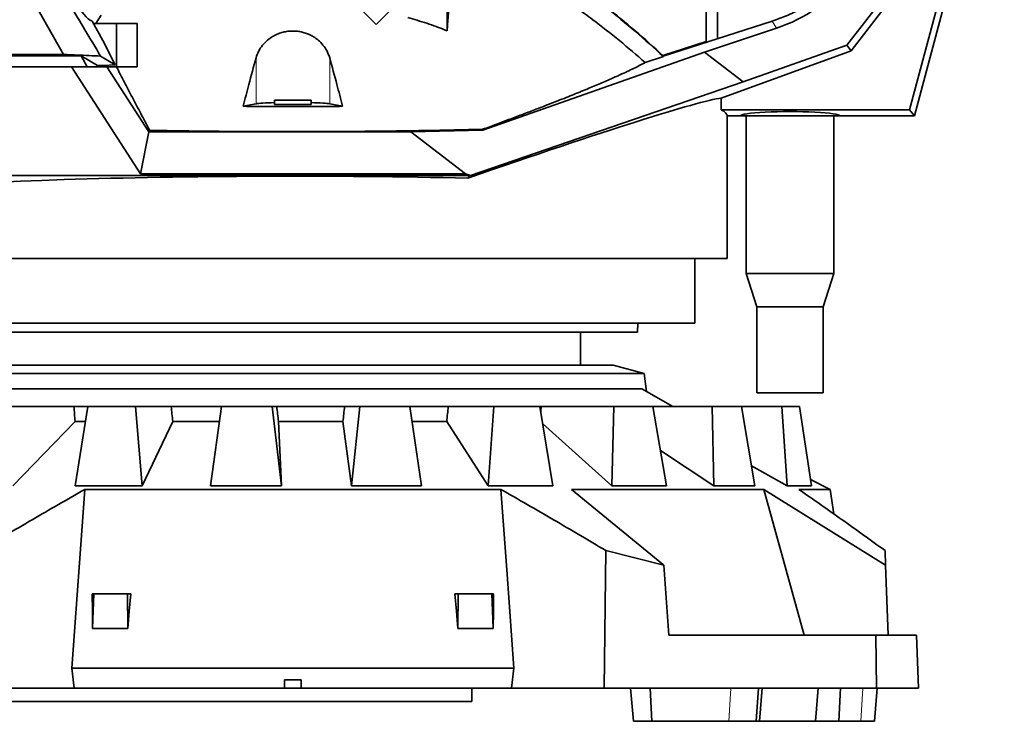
# Model space of a CAD drawing. Header units: millimetres. Extents: x 0 to 11920, y 0 to 8400.
# Tile 15 of 55: x 2583 to 3178, y 4955 to 5379. Entities that reach past the tile are written whole.
import ezdxf

# ---------------------------------------------------------------- set-up
doc = ezdxf.new("R2010")
doc.units = ezdxf.units.MM
doc.header["$LTSCALE"] = 20
doc.styles.add('SLDTEXTSTYLE0', font='TXT', dxfattribs={"width": 0.605})
doc.dimstyles.new('SLDDIMSTYLE1', dxfattribs={"dimtxt": 70, "dimasz": 70, "dimexe": 0, "dimexo": 0.0625, "dimgap": 17.5, "dimtad": 1, "dimdec": 0, "dimrnd": 1e-09, "dimzin": 12, "dimdsep": 46, "dimtxsty": 'SLDTEXTSTYLE0', "dimsah": 1, "dimcen": 0.09, "dimadec": 0, "dimazin": 3, "dimtfac": 1, "dimtofl": 0, "dimtmove": 0, "dimatfit": 3, "dimfxl": 1, "dimfrac": 2, "dimtolj": 1, "dimtzin": 12, "dimarcsym": 0})

# ---------------------------------------------------------------- blocks, each defined once
blk = doc.blocks.new('_D_3')
at = {"color": 7, "linetype": 'Continuous', "lineweight": 0}
for p, q in [((2883.23, 7276.52), (1736.46, 7276.52)), ((1766.46, 7276.52), (1766.46, 4955.37)), ((2388.89, 4955.37), (1736.46, 4955.37))]:
    blk.add_line(p, q, dxfattribs=at)
at = {"color": 7, "linetype": 'Continuous', "lineweight": 18}
for points in [[(1766.46, 7276.52), (1756.46, 7206.52), (1776.46, 7206.52)], [(1766.46, 4955.37), (1776.46, 5025.37), (1756.46, 5025.37)]]:
    blk.add_solid(points, dxfattribs=at)
at = {"color": 7, "linetype": 'Continuous', "lineweight": 18, "insert": (1676.23, 6009), "char_height": 70, "attachment_point": 1, "rotation": 90, "style": 'SLDTEXTSTYLE0'}
blk.add_mtext('2321', dxfattribs=at)

msp = doc.modelspace()

# ---------------------------------------------------------------- linework, layer by layer
at = {"color": 7, "linetype": 'Continuous', "lineweight": 35}
for p, q in [((3177.51, 5485), (3082.45, 5363.57)), ((2539.99, 5480.94), (2609.93, 5357.88)), ((2997.62, 5365.65), (2997.62, 5448.76)), ((3085.02, 5360.06), (3153.86, 5449.46)), ((3120.37, 5324.49), (3153.86, 5449.46)), ((3123.23, 5320.77), (3158.77, 5453.4)), ((3004.46, 5442.83), (3004.46, 5367.37)), ((2841.3, 5372.21), (2841.33, 5419.12)), ((2798.51, 5376), (2839.19, 5416.96)), ((2764.45, 5409.82), (2798.51, 5376)), ((2625.59, 5378.77), (2627.09, 5377.88)), ((2627.09, 5377.88), (2633.5, 5366.32)), ((2632.53, 5381.68), (2629.25, 5376.47)), ((2971.6, 5356.81), (3037.36, 5377.95)), ((2641.77, 5376.47), (2627.88, 5376.47)), ((2641.77, 5376.47), (2641.77, 5350.47)), ((2654.22, 5376.47), (2641.77, 5376.47)), ((2654.22, 5350.34), (2654.22, 5376.47)), ((2654.25, 5376.47), (2654.22, 5376.47)), ((2996.53, 5359.32), (3040.12, 5373.81)), ((2641.09, 5351.67), (2633.5, 5366.32)), ((2997.62, 5365.65), (2971.53, 5357.26)), ((2998.3, 5365.39), (2997.62, 5365.65)), ((2862.82, 5312.08), (2996.53, 5359.32)), ((3019.94, 5341.29), (2996.53, 5359.32)), ((3006.76, 5331.57), (3085.02, 5360.06)), ((3082.45, 5363.57), (3019.94, 5341.29)), ((3082.45, 5363.57), (3085.02, 5360.06)), ((2438.55, 5357.02), (2619.91, 5357.02)), ((2463.25, 5357.88), (2609.93, 5357.88)), ((2619.91, 5357.02), (2620.56, 5357.01)), ((2620.56, 5357.01), (2624.19, 5350.47)), ((2630.42, 5351.2), (2620.56, 5357.01)), ((2632.23, 5356.88), (2641.09, 5351.67)), ((2971.83, 5356.6), (2960.81, 5353.06)), ((2971.53, 5357.26), (2971.45, 5356.93)), ((2614.62, 5350.47), (2466.2, 5350.47)), ((2656.22, 5285.85), (2614.62, 5350.47)), ((2614.62, 5350.47), (2636.05, 5350.47)), ((2630.42, 5351.2), (2633.5, 5351.2)), ((2630.82, 5350.47), (2630.42, 5351.2)), ((2633.5, 5351.2), (2641.09, 5351.67)), ((2636.05, 5350.47), (2661.36, 5311.16)), ((2641.77, 5350.47), (2636.05, 5350.47)), ((2650.23, 5350.47), (2641.77, 5350.47)), ((2650.23, 5350.47), (2654.22, 5350.34)), ((3019.94, 5341.29), (2855.34, 5284.88)), ((2737.23, 5330.27), (2737.23, 5327.77)), ((2737.23, 5330.27), (2748.23, 5330.27)), ((2748.23, 5330.27), (2759.23, 5330.27)), ((2759.23, 5327.77), (2759.23, 5330.27)), ((3006.76, 5324.49), (3006.76, 5331.57)), ((2718.31, 5326.57), (2726.01, 5328.08)), ((2737.23, 5327.77), (2759.23, 5327.77)), ((2770.44, 5328.08), (2778.15, 5326.57)), ((3006.76, 5324.49), (3120.37, 5324.49)), ((3120.37, 5324.49), (3123.23, 5320.77)), ((3010.23, 5234.77), (3010.23, 5320.77)), ((3010.23, 5320.77), (3018.23, 5320.77)), ((3078.23, 5320.77), (3018.23, 5320.77)), ((3021.73, 5320.77), (3021.73, 5225.57)), ((3074.73, 5225.57), (3074.73, 5320.77)), ((3078.23, 5320.77), (3123.23, 5320.77)), ((2661.36, 5311.16), (2661.87, 5312.07)), ((2819.5, 5311.16), (2862.82, 5312.08)), ((2862.73, 5312.7), (2862.82, 5312.08)), ((2661.36, 5311.16), (2656.22, 5285.85)), ((2661.36, 5311.16), (2819.5, 5311.16)), ((2819.5, 5311.16), (2852.36, 5285.85)), ((2855.04, 5284.77), (2486.48, 5284.77)), ((2852.36, 5285.85), (2656.22, 5285.85)), ((2855.34, 5284.88), (2852.36, 5285.85)), ((2855.04, 5284.77), (2853.82, 5283.24)), ((2855.04, 5284.77), (2855.34, 5284.88)), ((3010.23, 5234.77), (2486.23, 5234.77)), ((2990.73, 5195.77), (2990.73, 5234.77)), ((3021.73, 5225.57), (3028.23, 5205.57)), ((3074.73, 5225.57), (3021.73, 5225.57)), ((3068.23, 5205.57), (3074.73, 5225.57)), ((3028.23, 5205.57), (3028.23, 5153.57)), ((3068.23, 5205.57), (3028.23, 5205.57)), ((3068.23, 5153.57), (3068.23, 5205.57)), ((2990.73, 5195.77), (2505.73, 5195.77)), ((2956.23, 5190.27), (2956.46, 5195.77)), ((2956.23, 5190.27), (2540.23, 5190.27)), ((2921.73, 5170.37), (2921.73, 5190.27)), ((2941.46, 5170.37), (2555, 5170.37)), ((2960.23, 5165.37), (2941.46, 5170.37)), ((2538.19, 5165.37), (2960.23, 5165.37)), ((2961.57, 5154.41), (2960.23, 5165.37)), ((2537.13, 5155.99), (2958.79, 5155.99)), ((2977.54, 5145.38), (2958.79, 5155.99)), ((2961.57, 5154.41), (2977.54, 5145.38)), ((3068.23, 5153.57), (3028.23, 5153.57)), ((2616.14, 5145.37), (2577.47, 5145.37)), ((2616.14, 5145.37), (2624.39, 5145.37)), ((2616.82, 5097.56), (2624.48, 5145.37)), ((2653.33, 5145.37), (2624.48, 5145.37)), ((2657.22, 5097.56), (2653.33, 5145.37)), ((2674.82, 5145.37), (2653.33, 5145.37)), ((2674.82, 5145.37), (2705.05, 5145.37)), ((2698.47, 5097.56), (2705.08, 5145.37)), ((2735.66, 5145.37), (2705.08, 5145.37)), ((2741.3, 5097.56), (2735.66, 5145.37)), ((2738.51, 5145.37), (2735.66, 5145.37)), ((2738.51, 5145.37), (2779.47, 5145.37)), ((2788.61, 5145.37), (2779.47, 5145.37)), ((2783.52, 5097.56), (2788.61, 5145.37)), ((2818.85, 5145.37), (2788.61, 5145.37)), ((2825.86, 5097.56), (2818.85, 5145.37)), ((2818.85, 5145.37), (2841.96, 5145.37)), ((2869.4, 5145.37), (2841.96, 5145.37)), ((2866.17, 5097.56), (2869.4, 5145.37)), ((2897.22, 5145.37), (2869.4, 5145.37)), ((2905.13, 5097.56), (2897.22, 5145.37)), ((2897.23, 5145.37), (2898.06, 5145.37)), ((2941.92, 5145.37), (2898.06, 5145.37)), ((2940.77, 5097.56), (2941.92, 5145.37)), ((2965.44, 5145.37), (2941.92, 5145.37)), ((2973.7, 5097.56), (2965.44, 5145.37)), ((3001.25, 5145.37), (2965.44, 5145.37)), ((2977.54, 5145.38), (2977.56, 5145.37)), ((3002.25, 5097.56), (3001.25, 5145.37)), ((3018.86, 5145.37), (3001.25, 5145.37)), ((3026.91, 5097.56), (3018.86, 5145.37)), ((3043.33, 5145.37), (3018.86, 5145.37)), ((3046.43, 5097.56), (3043.33, 5145.37)), ((3053.83, 5145.37), (3043.33, 5145.37)), ((3061.13, 5097.56), (3053.83, 5145.37)), ((2616.82, 5136.38), (2579.33, 5097.56)), ((2616.82, 5136.38), (2622.96, 5136.38)), ((2675.74, 5136.38), (2657.22, 5097.56)), ((2675.74, 5136.38), (2703.8, 5136.38)), ((2739.59, 5136.38), (2741.3, 5097.56)), ((2739.59, 5136.38), (2778.43, 5136.38)), ((2783.52, 5097.56), (2778.43, 5136.38)), ((2820.19, 5136.38), (2841.11, 5136.38)), ((2866.17, 5097.56), (2841.11, 5136.38)), ((2940.77, 5097.56), (2898.93, 5135.07)), ((3002.25, 5097.56), (2970.01, 5118.92)), ((3046.43, 5097.56), (3024.9, 5109.51)), ((2616.82, 5097.56), (2657.22, 5097.56)), ((2741.3, 5097.56), (2698.47, 5097.56)), ((2825.86, 5097.56), (2783.52, 5097.56)), ((2905.13, 5097.56), (2866.17, 5097.56)), ((2973.7, 5097.56), (2940.77, 5097.56)), ((3026.91, 5097.56), (3002.25, 5097.56)), ((3046.43, 5097.56), (3061.13, 5097.56)), ((3072.5, 5095.37), (3060.55, 5101.39)), ((2622.71, 5095.37), (2614.83, 4987.37)), ((2622.71, 5095.37), (2873.75, 5095.37)), ((2916.3, 5095.37), (3032.31, 5095.37)), ((2916.3, 5095.37), (2972.1, 5049.59)), ((3105.86, 5049.57), (3032.31, 5095.37)), ((3056.66, 5007.37), (3032.31, 5095.37)), ((3053.54, 5095.37), (3072.5, 5095.37)), ((3074.59, 5080.59), (3072.5, 5095.37)), ((2936.08, 4975.37), (2937.09, 5058.44)), ((2972.1, 5049.59), (2937.09, 5058.44)), ((3105.55, 5058.44), (3105.86, 5049.57)), ((2972.1, 5049.59), (2975.01, 5007.37)), ((3105.86, 5049.57), (3107.33, 5007.37)), ((2627.18, 5032.37), (2628.13, 5032.37)), ((2627.33, 5011.42), (2628.13, 5032.37)), ((2628.13, 5032.37), (2648.52, 5032.37)), ((2648.61, 5011.42), (2648.52, 5032.37)), ((2648.52, 5032.37), (2650.46, 5032.37)), ((2846, 5032.37), (2847.94, 5032.37)), ((2847.85, 5011.42), (2847.94, 5032.37)), ((2847.94, 5032.37), (2868.33, 5032.37)), ((2869.12, 5011.42), (2868.33, 5032.37)), ((2868.33, 5032.37), (2869.28, 5032.37)), ((2648.61, 5011.42), (2627.33, 5011.42)), ((2869.12, 5011.42), (2847.85, 5011.42)), ((2975.01, 5007.37), (3099.94, 5007.37)), ((3100.4, 4975.37), (3099.94, 5007.37)), ((3099.94, 5007.37), (3124.53, 5007.37)), ((3124.53, 5007.37), (3125.65, 4975.37)), ((2614.83, 4987.37), (2616.21, 4975.37)), ((2614.83, 4987.37), (2881.63, 4987.37)), ((2881.63, 4987.37), (2880.25, 4975.37)), ((2743.23, 4980.37), (2753.23, 4980.37)), ((2743.23, 4980.37), (2743.23, 4975.37)), ((2753.23, 4980.37), (2753.23, 4975.37)), ((2616.21, 4975.37), (2560.37, 4975.37)), ((2616.21, 4975.37), (2743.23, 4975.37)), ((2753.23, 4975.37), (2743.23, 4975.37)), ((2753.23, 4975.37), (2880.25, 4975.37)), ((2856.23, 4975.37), (2856.23, 4967.27)), ((2880.25, 4975.37), (2936.08, 4975.37)), ((3100.4, 4975.37), (2936.08, 4975.37)), ((2951.98, 4975.37), (2953.73, 4955.37)), ((2963.75, 4975.37), (2964.86, 4955.37)), ((3027.79, 4955.37), (3029.29, 4975.37)), ((3029.73, 4955.37), (3031.48, 4975.37)), ((3065.29, 4975.37), (3063.64, 4955.37)), ((3078.6, 4975.37), (3077.58, 4955.37)), ((3099.12, 4955.37), (3100.87, 4975.37)), ((3125.65, 4975.37), (3100.4, 4975.37)), ((2856.23, 4967.27), (2543.76, 4967.27)), ((2964.86, 4955.37), (2953.73, 4955.37)), ((2964.86, 4955.37), (3011.36, 4955.37)), ((3011.36, 4955.37), (3027.79, 4955.37)), ((3029.73, 4955.37), (3027.79, 4955.37)), ((3063.64, 4955.37), (3029.68, 4955.37)), ((3077.58, 4955.37), (3063.64, 4955.37)), ((3077.58, 4955.37), (3090.84, 4955.37)), ((3090.84, 4955.37), (3099.12, 4955.37))]:
    msp.add_line(p, q, dxfattribs=at)
at = {"color": 8, "linetype": 'Continuous', "lineweight": 18}
for p, q in [((3040.12, 5373.81), (3037.36, 5377.95)), ((2726.01, 5355.85), (2726.01, 5328.08)), ((2770.44, 5355.85), (2770.44, 5328.08)), ((2964.86, 4955.37), (2963.89, 4975.37)), ((3011.36, 4955.37), (3012.43, 4975.37)), ((3090.84, 4955.37), (3092.23, 4975.37))]:
    msp.add_line(p, q, dxfattribs=at)
at = {"color": 7, "linetype": 'Continuous', "lineweight": 35, "flags": 128}
for points in [[(2881.63, 4987.37), (2877.69, 5041.43), (2873.75, 5095.37)], [(2627.33, 5011.42), (2627.25, 5021.89), (2627.18, 5032.37)], [(2650.46, 5032.37), (2649.53, 5021.89), (2648.61, 5011.42)], [(2847.85, 5011.42), (2846.92, 5021.89), (2846, 5032.37)], [(2869.28, 5032.37), (2869.2, 5021.89), (2869.12, 5011.42)]]:
    msp.add_lwpolyline(points, dxfattribs=at)
at = {"color": 7, "linetype": 'Continuous', "lineweight": 35}
for radius, start, end in [(600.17, 47.21686, 51.54529), (600.45, 47.28028, 51.55459)]:
    msp.add_arc((2564.17, 4916.12), radius, start, end, dxfattribs=at)
for centre, major_axis, ratio, start_param, end_param in [((2532.02, 5548.53), (-94.46, 169.94), 0.045807, 2.226019, 3.063777), ((3010.25, 5465.87), (-2.27, 96.87), 0.987061, 3.435538, 3.990352), ((2748.23, 5235.9), (261.98, 95.47), 0.03281, 0.150978, 1.144037), ((2748.23, 5327.77), (23, 0), 0.052408, 2.06947, 2.879793), ((2748.23, 5327.77), (23, 0), 0.052408, 0.261799, 1.072123), ((2748.23, 5320.77), (262, 0), 0.087489, 0, 0.162934), ((3048.23, 5320.77), (30, 0), 0.087489, 0, 3.141593), ((2748.23, 5270.67), (262, 0), 0.052408, 1.155993, 3.095775), ((2857.49, 4093.19), (-256.87, 2465.08), 0.058617, 1.123707, 1.127735), ((2871.61, 4093.19), (-289.37, 2465.11), 0.03248, 1.126002, 1.13003), ((2877.32, 4093.19), (-302.45, 2465.13), 0.004295, 1.129288, 1.133316), ((2620.07, 4093.19), (300.32, 2465.12), 0.013808, 5.151025, 5.155052), ((2628.66, 4093.19), (280.63, 2465.1), 0.041507, 5.154068, 5.158096), ((2645.39, 4093.19), (242.01, 2465.07), 0.066572, 5.158288, 5.159906)]:
    msp.add_ellipse(centre, major_axis=major_axis, ratio=ratio, start_param=start_param, end_param=end_param, dxfattribs=at)
for points, knots in [([(2632.23, 5356.88), (2629.08, 5362.17), (2622.93, 5372.48), (2613.93, 5387.57), (2605.39, 5401.9), (2597.3, 5415.47), (2589.66, 5428.28), (2582.48, 5440.33), (2575.69, 5451.7), (2569.32, 5462.4), (2563.36, 5472.39), (2558.42, 5480.67), (2554.43, 5487.37), (2552.03, 5491.38), (2550.54, 5493.9), (2549.87, 5495.02), (2549.21, 5496.12), (2548.56, 5497.2), (2547.93, 5498.27), (2547.3, 5499.32), (2545.46, 5502.4), (2542.41, 5507.53), (2538.16, 5514.65), (2533.83, 5521.92), (2529.58, 5529.04), (2524.85, 5537.01), (2519.65, 5545.91), (2513.85, 5555.95), (2507.93, 5566.34), (2502.66, 5575.71), (2498.02, 5584.03), (2494.07, 5591.17), (2489.4, 5599.58), (2485.11, 5607.32), (2481.65, 5613.57), (2479.91, 5616.7), (2479.05, 5618.26), (2478.61, 5619.04), (2478.4, 5619.43), (2478.29, 5619.63), (2478.24, 5619.73), (2478.21, 5619.78), (2478.19, 5619.8), (2478.19, 5619.81), (2478.18, 5619.82), (2478.18, 5619.82), (2478.18, 5619.82), (2478.18, 5619.82), (2478.18, 5619.82), (2478.18, 5619.83), (2478.18, 5619.83), (2478.18, 5619.83), (2478.18, 5619.83), (2478.18, 5619.83), (2478.03, 5620.09), (2477.64, 5620.81), (2476.84, 5622.24), (2475.68, 5624.34), (2474.12, 5627.14), (2472.72, 5629.68), (2471.57, 5631.75), (2470.8, 5633.15), (2469.98, 5634.62), (2469.12, 5636.18), (2468.22, 5637.8), (2467.27, 5639.51), (2462.67, 5647.81), (2458.38, 5655.55), (2454.42, 5662.7)], [0, 0, 0, 0, 0.055151, 0.107657, 0.157516, 0.204729, 0.249296, 0.291218, 0.330493, 0.368062, 0.402843, 0.434834, 0.454421, 0.472792, 0.476749, 0.480645, 0.48448, 0.488254, 0.491966, 0.495617, 0.499207, 0.524168, 0.549128, 0.573457, 0.599961, 0.623922, 0.654945, 0.686096, 0.717566, 0.748988, 0.769194, 0.790783, 0.811704, 0.843087, 0.858778, 0.866624, 0.870547, 0.872508, 0.873489, 0.873979, 0.874224, 0.874347, 0.874408, 0.874439, 0.874454, 0.874462, 0.874466, 0.874467, 0.874468, 0.874469, 0.874469, 0.874469, 0.874469, 0.874469, 0.874469, 0.876831, 0.88076, 0.88702, 0.895246, 0.905437, 0.909311, 0.913407, 0.917727, 0.92227, 0.927035, 0.932024, 0.937235, 1, 1, 1, 1]), ([(2842.56, 5388.89), (2842.35, 5386.25), (2841.92, 5380.87), (2841.51, 5375.13), (2841.3, 5372.21)], [0, 0, 0, 0, 0.49096, 1, 1, 1, 1]), ([(3037.36, 5377.95), (3040.28, 5378.98), (3046.1, 5381.04), (3054.42, 5385.12), (3059.59, 5388.45), (3062.17, 5390.11)], [0, 0, 0, 0, 0.3347792, 0.6681096, 1, 1, 1, 1]), ([(2960.81, 5353.06), (2955.67, 5357.49), (2945.37, 5366.36), (2931.46, 5377.28), (2922.67, 5383.7), (2919.36, 5386.11)], [0, 0, 0, 0, 0.384005, 0.768552, 1, 1, 1, 1]), ([(2817.59, 5380.25), (2821.4, 5379.09), (2829.02, 5376.78), (2836.87, 5373.92), (2840.94, 5372.35), (2841.3, 5372.21)], [0, 0, 0, 0, 0.476634, 0.954118, 1, 1, 1, 1]), ([(2654.22, 5350.34), (2654.22, 5353.08), (2654.23, 5358.98), (2654.24, 5367.72), (2654.25, 5373.55), (2654.25, 5376.47)], [0, 0, 0, 0, 0.302784, 0.651255, 1, 1, 1, 1]), ([(2726.01, 5355.85), (2726.45, 5357.14), (2727.35, 5359.75), (2729.55, 5363.13), (2732.21, 5365.99), (2734.94, 5368.11), (2737.9, 5369.78), (2740.76, 5370.91), (2743.71, 5371.66), (2746.61, 5372.04), (2749.59, 5372.05), (2752.46, 5371.71), (2755.2, 5371.05), (2758.01, 5370.03), (2760.85, 5368.54), (2763.84, 5366.37), (2766.54, 5363.59), (2768.98, 5360.01), (2769.92, 5357.34), (2770.44, 5355.85)], [0, 0, 0, 0, 0.082483, 0.166904, 0.229566, 0.293697, 0.342758, 0.393083, 0.434624, 0.477326, 0.518896, 0.561782, 0.601839, 0.642847, 0.697857, 0.754451, 0.828665, 0.904981, 1, 1, 1, 1]), ([(2609.93, 5357.88), (2612.73, 5357.76), (2617.86, 5357.53), (2625.29, 5357.2), (2629.92, 5356.99), (2632.23, 5356.88)], [0, 0, 0, 0, 0.3733793, 0.6866835, 1, 1, 1, 1]), ([(2718.31, 5326.57), (2719.41, 5331.01), (2721.91, 5341.04), (2724.54, 5350.55), (2726.01, 5355.85)], [0, 0, 0, 0, 0.441878, 1, 1, 1, 1]), ([(2770.44, 5355.85), (2771.91, 5350.55), (2774.55, 5341.04), (2777.05, 5331.01), (2778.15, 5326.57)], [0, 0, 0, 0, 0.558122, 1, 1, 1, 1]), ([(2960.81, 5353.06), (2959.89, 5352.56), (2958.06, 5351.55), (2954.75, 5349.87), (2951.02, 5348.06), (2946.29, 5345.85), (2940.34, 5343.19), (2932.96, 5340.01), (2924.71, 5336.57), (2915.61, 5332.88), (2905.67, 5328.94), (2896.16, 5325.25), (2887.36, 5321.89), (2879.46, 5318.91), (2871.28, 5315.85), (2865.58, 5313.75), (2862.73, 5312.7)], [0, 0, 0, 0, 0.0602644, 0.1205289, 0.1811916, 0.2418545, 0.3272547, 0.4127235, 0.4981257, 0.5860434, 0.674033, 0.7619525, 0.8212931, 0.8806338, 0.9403169, 1, 1, 1, 1]), ([(2661.87, 5312.07), (2660.07, 5315.45), (2656.47, 5322.23), (2651.35, 5331.98), (2646.41, 5341.46), (2643.32, 5347.46), (2641.77, 5350.47)], [0, 0, 0, 0, 0.249278, 0.498836, 0.749266, 1, 1, 1, 1]), ([(2718.31, 5326.57), (2723.27, 5326.55), (2733.21, 5326.49), (2748.21, 5326.47), (2763.22, 5326.49), (2773.17, 5326.55), (2778.15, 5326.57)], [0, 0, 0, 0, 0.249515, 0.5, 0.749515, 1, 1, 1, 1]), ([(2862.73, 5312.7), (2858.2, 5312.59), (2849.15, 5312.36), (2836.63, 5312.1), (2825.44, 5311.9), (2815.63, 5311.75), (2805.67, 5311.62), (2795.55, 5311.51), (2785.28, 5311.42), (2774.86, 5311.35), (2764.31, 5311.3), (2753.67, 5311.28), (2742.98, 5311.28), (2732.18, 5311.3), (2721.37, 5311.35), (2710.53, 5311.42), (2700.13, 5311.51), (2690.16, 5311.63), (2680.63, 5311.75), (2671.18, 5311.9), (2664.98, 5312.01), (2661.87, 5312.07)], [0, 0, 0, 0, 0.072839, 0.145677, 0.19493, 0.244182, 0.294075, 0.343968, 0.394066, 0.445068, 0.496291, 0.547514, 0.599472, 0.651431, 0.704143, 0.756856, 0.809811, 0.857252, 0.904693, 0.952346, 1, 1, 1, 1]), ([(2622.71, 5095.37), (2612.12, 5089.3), (2590.94, 5077.17), (2569.89, 5064.68), (2559.36, 5058.44)], [0, 0, 0, 0, 0.49998, 1, 1, 1, 1]), ([(2937.09, 5058.44), (2926.57, 5064.68), (2905.52, 5077.17), (2884.34, 5089.3), (2873.75, 5095.37)], [0, 0, 0, 0, 0.499983, 1, 1, 1, 1]), ([(3053.54, 5095.37), (3062.23, 5089.3), (3079.61, 5077.17), (3096.9, 5064.68), (3105.55, 5058.44)], [0, 0, 0, 0, 0.49998, 1, 1, 1, 1])]:
    msp.add_open_spline(points, degree=3, knots=knots, dxfattribs=at)

# ---------------------------------------------------------------- dimensions: what is measured, and where the dimension line sits
at = {"color": 7, "linetype": 'Continuous', "lineweight": 18}
dim = msp.add_linear_dim(base=(1766.46, 4955.37), p1=(2887.23, 7276.52), p2=(2392.89, 4955.37), angle=90, dimstyle='SLDDIMSTYLE1', dxfattribs=at)
dim.commit()
dim.dimension.update_dxf_attribs({"geometry": '_D_3', "text_midpoint": (1766.46, 6115.94), "dimtype": 160})

doc.saveas('drawing.dxf')
